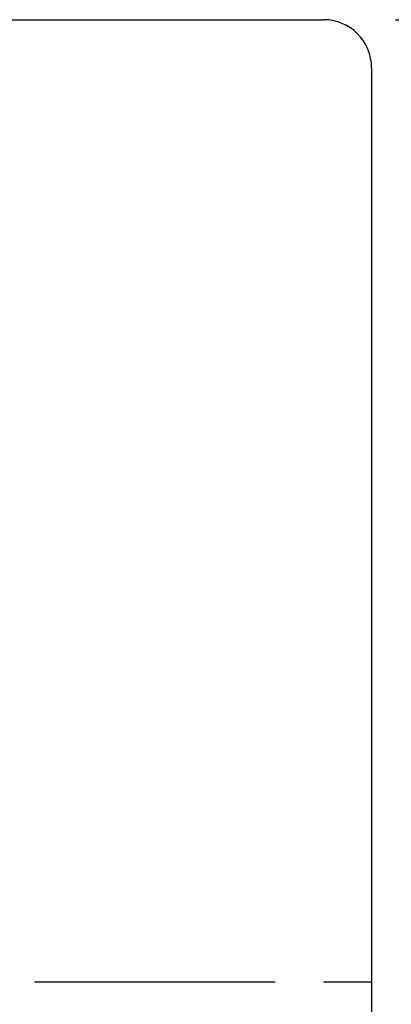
# Model space of a CAD drawing. Extents: x 17 to 125, y 17 to 89.
# Tile 47 of 48: x 112.26 to 116.12, y 56.57 to 66.81. Entities that reach past the tile are written whole.
import ezdxf

# ---------------------------------------------------------------- set-up
doc = ezdxf.new("R2010")
doc.units = 0
doc.header["$MEASUREMENT"] = 0
doc.linetypes.add('CENTER', pattern=[2, 1.25, -0.25, 0.25, -0.25])
for name, color, linetype in [('CL', 1, 'CENTER'), ('DIM', 4, 'CONTINUOUS'), ('OUT', 3, 'CONTINUOUS')]:
    doc.layers.add(name, color=color, linetype=linetype)
doc.styles.add('DIM-7', font='SIMPLEX.shx', dxfattribs={"width": 0.7, "bigfont": 'chineset.shx'})
doc.dimstyles.new('CNS', dxfattribs={"dimtxt": 3.5, "dimasz": 2.5, "dimexe": 1, "dimexo": 1.5, "dimgap": 0.09, "dimtad": 0, "dimdsep": 46, "dimtxsty": 'DIM-7', "dimcen": 0.09, "dimclrd": 1, "dimclre": 1, "dimclrt": 4, "dimadec": 0, "dimazin": 0, "dimtfac": 1, "dimtix": 1, "dimtmove": 2, "dimatfit": 3, "dimfxl": 0, "dimtvp": 0.971429, "dimtolj": 1, "dimarcsym": 0})

# ---------------------------------------------------------------- blocks, each defined once
blk = doc.blocks.new('*D3')
at = {"layer": 'DIM', "linetype": 'Continuous', "lineweight": -2}
for p, q in [((116.164, 66.806), (125.458, 66.806)), ((124.958, 48.056), (124.958, 65.556)), ((116.164, 46.806), (125.458, 46.806))]:
    blk.add_line(p, q, dxfattribs=at)
at = {"layer": 'DIM', "linetype": 'Continuous'}
for points in [[(124.75, 65.556), (125.166, 65.556), (124.958, 66.806)], [(124.75, 48.056), (125.166, 48.056), (124.958, 46.806)]]:
    blk.add_solid(points, dxfattribs=at)
at = {"layer": 'DIM', "linetype": 'Continuous', "insert": (123.233, 56.806), "char_height": 1.75, "attachment_point": 5, "rotation": 90, "style": 'DIM-7'}
blk.add_mtext('\\A1;%%C20{\\H1.05;\\S-0.007^ -0.02;}', dxfattribs=at)

msp = doc.modelspace()

# ---------------------------------------------------------------- linework, layer by layer
at = {"layer": 'CL', "linetype": 'CENTER', "ltscale": 2}
msp.add_line((118.914, 56.806), (84.914, 56.806), dxfattribs=at)
at = {"layer": 'OUT', "linetype": 'Continuous'}
for p, q in [((93.164, 66.806), (115.414, 66.806)), ((115.914, 66.306), (115.914, 47.306))]:
    msp.add_line(p, q, dxfattribs=at)
msp.add_arc((115.414, 66.306), 0.5, 0, 90, dxfattribs=at)

# ---------------------------------------------------------------- dimensions: what is measured, and where the dimension line sits
at = {"layer": 'DIM', "linetype": 'Continuous'}
dim = msp.add_linear_dim(base=(124.958, 66.806), p1=(115.414, 46.806), p2=(115.414, 66.806), angle=90, text='%%C<>', dimstyle='CNS', override={"dimscale": 0.5, "dimgap": 1, "dimtad": 1, "dimclrd": 256, "dimclre": 256, "dimclrt": 256, "dimtol": 1, "dimlim": 0, "dimtp": -0.007, "dimtm": 0.02, "dimtfac": 0.6, "dimtdec": 4, "dimtmove": 1}, dxfattribs=at)
dim.commit()
dim.dimension.update_dxf_attribs({"geometry": '*D3', "text_midpoint": (123.233, 56.806)})

doc.saveas('drawing.dxf')
